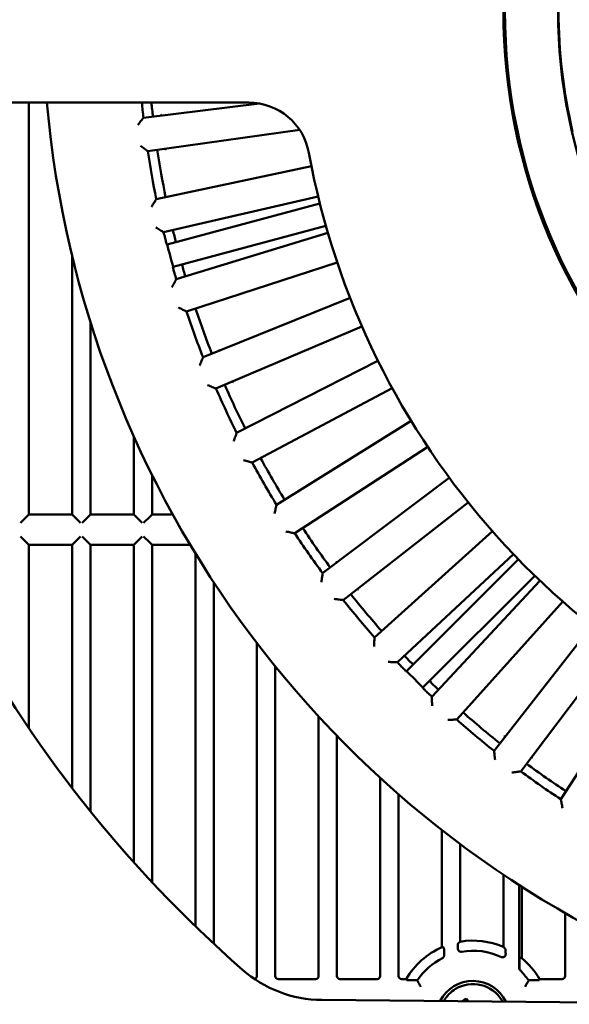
# Model space of a CAD drawing. Header units: millimetres. Extents: x 37 to 2483, y 37 to 1752.
# Tile 20 of 33: x 1486 to 1576, y 915 to 1076. Entities that reach past the tile are written whole.
import ezdxf

# ---------------------------------------------------------------- set-up
doc = ezdxf.new("R2010")
doc.units = ezdxf.units.MM
doc.header["$LTSCALE"] = 6
doc.layers.add('Visible (ISO)', color=7, linetype='Continuous', lineweight=50)

msp = doc.modelspace()

# ---------------------------------------------------------------- linework, layer by layer
at = {"layer": 'Visible (ISO)'}
for p, q in [((1462.754, 1062.75), (1523.444, 1062.75)), ((1487.38, 995.25), (1487.38, 1062.75)), ((1506.167, 1060.265), (1525.173, 1062.599)), ((1531.779, 1058.275), (1506.889, 1054.777)), ((1508.277, 1046.909), (1533.71, 1052.315)), ((1534.81, 1047.353), (1509.475, 1041.504)), ((1510.062, 1039.495), (1535.094, 1046.202)), ((1536.079, 1042.529), (1511.047, 1035.821)), ((1511.543, 1033.787), (1536.408, 1041.389)), ((1494.48, 1037.569), (1494.48, 995.25)), ((1537.936, 1036.543), (1513.207, 1028.508)), ((1515.94, 1021), (1540.048, 1030.74)), ((1497.48, 995.25), (1497.48, 1026.76)), ((1541.993, 1026.045), (1518.058, 1015.886)), ((1521.435, 1008.645), (1544.602, 1020.449)), ((1546.949, 1015.942), (1523.991, 1003.735)), ((1527.986, 996.816), (1550.036, 1010.594)), ((1504.58, 1008.039), (1504.58, 995.25)), ((1552.766, 1006.308), (1530.96, 992.147)), ((1507.58, 995.25), (1507.58, 1001.694)), ((1535.542, 985.602), (1556.308, 1001.25)), ((1559.402, 997.219), (1538.912, 981.211)), ((1486.995, 994.865), (1485.996, 993.865)), ((1486.995, 994.865), (1487.38, 995.25)), ((1494.48, 995.25), (1487.38, 995.25)), ((1494.48, 995.25), (1494.865, 994.865)), ((1495.864, 993.865), (1494.865, 994.865)), ((1497.095, 994.865), (1496.096, 993.865)), ((1497.095, 994.865), (1497.48, 995.25)), ((1504.58, 995.25), (1497.48, 995.25)), ((1504.58, 995.25), (1504.965, 994.865)), ((1505.964, 993.865), (1504.965, 994.865)), ((1507.195, 994.865), (1506.196, 993.865)), ((1507.195, 994.865), (1507.58, 995.25)), ((1510.616, 995.25), (1507.58, 995.25)), ((1485.996, 991.634), (1486.995, 990.634)), ((1494.865, 990.634), (1495.864, 991.634)), ((1496.096, 991.634), (1497.095, 990.634)), ((1504.965, 990.634), (1505.964, 991.634)), ((1506.196, 991.634), (1507.195, 990.634)), ((1544.048, 975.09), (1563.371, 992.489)), ((1487.38, 990.249), (1486.995, 990.634)), ((1487.38, 960.182), (1487.38, 990.249)), ((1487.38, 990.249), (1494.48, 990.249)), ((1494.865, 990.634), (1494.48, 990.249)), ((1494.48, 990.249), (1494.48, 950.371)), ((1497.48, 990.249), (1497.095, 990.634)), ((1497.48, 946.56), (1497.48, 990.249)), ((1497.48, 990.249), (1504.58, 990.249)), ((1504.965, 990.634), (1504.58, 990.249)), ((1504.58, 990.249), (1504.58, 938.213)), ((1507.58, 990.249), (1507.195, 990.634)), ((1507.58, 934.938), (1507.58, 990.249)), ((1507.58, 990.249), (1513.843, 990.249)), ((1514.68, 988.864), (1514.68, 927.712)), ((1566.804, 988.742), (1547.788, 971.009)), ((1549.301, 969.562), (1567.626, 987.887)), ((1570.315, 985.198), (1551.99, 966.873)), ((1517.68, 924.859), (1517.68, 984.129)), ((1553.437, 965.36), (1571.17, 984.376)), ((1574.917, 980.943), (1557.518, 961.62)), ((1563.639, 956.484), (1579.647, 976.974)), ((1524.78, 974.127), (1524.78, 919.557)), ((1583.678, 973.88), (1568.03, 953.114)), ((1527.78, 919.557), (1527.78, 970.319)), ((1574.575, 948.532), (1588.736, 970.338)), ((1534.88, 962.118), (1534.88, 919.557)), ((1537.88, 919.557), (1537.88, 958.948)), ((1544.98, 952.053), (1544.98, 919.557)), ((1547.98, 919.557), (1547.98, 949.367)), ((1555.08, 943.493), (1555.08, 924.287)), ((1558.08, 925.187), (1558.08, 941.198)), ((1565.18, 936.167), (1565.18, 924.329)), ((1567.761, 934.468), (1567.761, 921.325)), ((1568.18, 922.499), (1568.18, 934.199)), ((1575.28, 929.889), (1575.28, 919.557)), ((1555.446, 923.174), (1555.446, 922.952)), ((1567.814, 920.827), (1567.814, 921.278)), ((1534.38, 919.058), (1528.28, 919.058)), ((1544.48, 919.058), (1538.38, 919.058)), ((1549.255, 919.058), (1548.48, 919.058)), ((1551.082, 918.874), (1550.506, 918.874)), ((1569.849, 918.874), (1569.273, 918.874)), ((1574.78, 919.058), (1571.1, 919.058)), ((1617.003, 914.926), (1535.404, 915.638)), ((1559.121, 915.872), (1559.012, 915.432))]:
    msp.add_line(p, q, dxfattribs=at)
for radius in [95, 94.75, 86.041]:
    msp.add_circle((1660.178, 1077.75), radius, dxfattribs=at)
for centre, radius, start, end in [((1660.178, 1077.75), 85.956, 166.70213, 193.29787), ((1660.178, 1077.75), 170.5, 185.04721, 248.75264), ((1660.178, 1077.75), 155, 185.55344, 186.4768), ((1660.178, 1077.75), 153.436, 185.61022, 186.47147), ((1523.444, 1052.75), 10, 10.36138, 90), ((1660.178, 1077.75), 155, 188.5232, 191.4768), ((1660.178, 1077.75), 153.436, 188.52853, 191.47147), ((1660.178, 1077.75), 129, 190.36138, 253.2264), ((1660.178, 1077.75), 209, 187.21703, 228.75684), ((1660.178, 1077.75), 155, 193.5232, 193.90154), ((1660.178, 1077.75), 153.436, 193.52853, 194.28994), ((1660.178, 1077.75), 154.913, 194.29671, 195.70329), ((1660.178, 1077.75), 155, 196.09846, 196.4768), ((1660.178, 1077.75), 153.436, 195.71006, 196.47147), ((1660.178, 1077.75), 155, 198.5232, 201.4768), ((1660.178, 1077.75), 153.436, 198.52853, 201.47147), ((1660.178, 1077.75), 155, 203.5232, 206.4768), ((1660.178, 1077.75), 153.436, 203.52853, 206.47147), ((1660.178, 1077.75), 153.436, 208.52853, 211.47147), ((1660.178, 1077.75), 155, 208.5232, 211.4768), ((1660.178, 1077.75), 153.436, 213.52853, 216.47147), ((1660.178, 1077.75), 155, 213.5232, 216.4768), ((1660.178, 1077.75), 153.436, 218.52853, 221.47147), ((1660.178, 1077.75), 155, 218.5232, 221.4768), ((1660.178, 1077.75), 153.436, 223.52853, 224.06856), ((1660.178, 1077.75), 155, 223.5232, 223.90154), ((1660.178, 1077.75), 154.913, 224.29671, 225.70329), ((1660.178, 1077.75), 153.436, 225.93144, 226.47147), ((1660.178, 1077.75), 155, 226.09846, 226.4768), ((1660.178, 1077.75), 153.436, 228.52853, 231.47147), ((1660.178, 1077.75), 155, 228.5232, 231.4768), ((1660.178, 1077.75), 153.436, 233.52853, 236.47147), ((1660.178, 1077.75), 155, 233.5232, 236.4768), ((1560.178, 912.75), 12.613, 66.63587, 99.57013), ((1560.178, 912.75), 12.613, 113.83842, 149.99336), ((1560.178, 912.75), 10.965, 64.87131, 99.86136), ((1560.178, 912.75), 10.965, 117.14755, 146.04339), ((1560.178, 912.75), 12.613, 30.00664, 50.61877), ((1535.578, 935.637), 20, 228.75684, 269.5), ((1560.178, 912.75), 10.965, 33.95661, 44.7918), ((1560.178, 912.75), 6, 25.94325, 153.05675), ((1560.178, 912.75), 5.5, 121.07743, 150.43549), ((1560.178, 912.75), 5.5, 31.07743, 121.07743), ((1560.178, 912.75), 5.5, 28.56451, 31.07743)]:
    msp.add_arc(centre, radius, start, end, dxfattribs=at)
for centre, major_axis, ratio, start_param, end_param in [((1569.281, 912.75), (-18.212, 0), 0.8661133, 5.3747687, 5.3981272), ((1553.471, 912.75), (13.418, 0), 0.8661133, 1.4256031, 1.4505935), ((1550.107, 912.75), (20.148, 0), 0.8661133, 0.7003458, 0.725567), ((1565.917, 912.75), (-11.482, 0), 0.8661133, 4.5139327, 4.5433754), ((1524.279, 919.558), (0.448, -0.224), 0.9992388, 5.3737771, 6.7464066), ((1528.281, 919.558), (-0.448, -0.224), 0.9992388, 5.819964, 7.3901513), ((1534.379, 919.558), (0.448, -0.224), 0.9992388, 5.1762193, 6.7464066), ((1538.381, 919.558), (-0.448, -0.224), 0.9992388, 5.819964, 7.3901513), ((1544.479, 919.558), (0.448, -0.224), 0.9992388, 5.1762193, 6.7464066), ((1548.481, 919.558), (-0.448, -0.224), 0.9992388, 5.819964, 7.3901513), ((1560.178, 918.017), (0, -10.537), 0.8660474, 4.6309895, 4.6384812), ((1560.178, 918.017), (0, -10.537), 0.8660474, 1.6447041, 1.6521958), ((1574.779, 919.558), (0.448, -0.224), 0.9992388, 5.1762193, 6.7464066), ((1559.182, 914.401), (6.401, 3.858), 0.1736482, 1.5707963, 1.5901944), ((1559.182, 914.401), (6.401, 3.858), 0.1736482, 1.476024, 1.5707963), ((1559.742, 912.487), (3.979, -6.602), 0.1736482, 1.925524, 2.0016818)]:
    msp.add_ellipse(centre, major_axis=major_axis, ratio=ratio, start_param=start_param, end_param=end_param, dxfattribs=at)
for points, knots in [([(1509.178, 1060.811), (1509.176, 1060.809), (1509.175, 1060.807), (1509.124, 1060.742), (1509.073, 1060.679), (1509.023, 1060.616)], [-0.189832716, -0.189832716, -0.189832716, -0.189832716, -0.189197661, -0.189197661, -0.165245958, -0.165245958, -0.165245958, -0.165245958]), ([(1506.128, 1060.216), (1506.127, 1060.215), (1506.114, 1060.198), (1506.065, 1060.136), (1506.026, 1060.087), (1505.918, 1059.95), (1505.842, 1059.853), (1505.685, 1059.654), (1505.604, 1059.55), (1505.434, 1059.334), (1505.345, 1059.22), (1505.255, 1059.105), (1505.253, 1059.103), (1505.252, 1059.101)], [0, 0, 0, 0, 0.0280124, 0.0280124, 0.06044716, 0.06044716, 0.10414181, 0.10414181, 0.14510398, 0.14510398, 0.18795715, 0.18795715, 0.18858446, 0.18858446, 0.18858446, 0.18858446]), ([(1506.839, 1054.814), (1506.837, 1054.816), (1506.821, 1054.828), (1506.757, 1054.875), (1506.708, 1054.913), (1506.567, 1055.018), (1506.469, 1055.091), (1506.266, 1055.243), (1506.161, 1055.322), (1505.941, 1055.487), (1505.825, 1055.574), (1505.708, 1055.662), (1505.706, 1055.663), (1505.704, 1055.665)], [-0.18972259, -0.18972259, -0.18972259, -0.18972259, -0.16144708, -0.16144708, -0.12870767, -0.12870767, -0.0846026, -0.0846026, -0.04325568, -0.04325568, 0, 0, 0.0006332, 0.0006332, 0.0006332, 0.0006332]), ([(1509.939, 1055.03), (1509.937, 1055.031), (1509.935, 1055.032), (1509.869, 1055.082), (1509.804, 1055.13), (1509.739, 1055.177)], [-0.000641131, -0.000641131, -0.000641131, -0.000641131, 0, 0, 0.024175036, 0.024175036, 0.024175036, 0.024175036]), ([(1508.242, 1046.857), (1508.241, 1046.855), (1508.23, 1046.837), (1508.186, 1046.771), (1508.152, 1046.719), (1508.056, 1046.573), (1507.989, 1046.47), (1507.85, 1046.258), (1507.778, 1046.147), (1507.628, 1045.917), (1507.549, 1045.796), (1507.469, 1045.673), (1507.468, 1045.672), (1507.467, 1045.67)], [0, 0, 0, 0, 0.0280124, 0.0280124, 0.06044716, 0.06044716, 0.10414181, 0.10414181, 0.14510398, 0.14510398, 0.18795715, 0.18795715, 0.18858446, 0.18858446, 0.18858446, 0.18858446]), ([(1509.422, 1041.537), (1509.42, 1041.539), (1509.402, 1041.549), (1509.335, 1041.591), (1509.282, 1041.624), (1509.133, 1041.716), (1509.029, 1041.781), (1508.813, 1041.914), (1508.701, 1041.984), (1508.468, 1042.129), (1508.345, 1042.206), (1508.221, 1042.283), (1508.219, 1042.284), (1508.217, 1042.285)], [-0.18972259, -0.18972259, -0.18972259, -0.18972259, -0.16144708, -0.16144708, -0.12870767, -0.12870767, -0.0846026, -0.0846026, -0.04325568, -0.04325568, 0, 0, 0.0006332, 0.0006332, 0.0006332, 0.0006332]), ([(1509.717, 1040.51), (1509.748, 1040.388), (1509.78, 1040.259), (1509.842, 1040.02), (1509.871, 1039.911), (1509.917, 1039.74), (1509.938, 1039.666), (1509.966, 1039.57), (1509.975, 1039.546), (1509.977, 1039.545)], [0.1507675, 0.1507675, 0.1507675, 0.1507675, 0.18840817, 0.18840817, 0.22608232, 0.22608232, 0.26375655, 0.26375655, 0.29971254, 0.29971254, 0.29971254, 0.29971254]), ([(1510.998, 1035.736), (1510.997, 1035.733), (1511.001, 1035.708), (1511.024, 1035.611), (1511.043, 1035.537), (1511.089, 1035.365), (1511.118, 1035.256), (1511.184, 1035.019), (1511.221, 1034.89), (1511.256, 1034.77)], [0.3030893, 0.3030893, 0.3030893, 0.3030893, 0.33904529, 0.33904529, 0.37671952, 0.37671952, 0.41439366, 0.41439366, 0.45203433, 0.45203433, 0.45203433, 0.45203433]), ([(1511.513, 1033.732), (1511.512, 1033.73), (1511.502, 1033.712), (1511.465, 1033.642), (1511.435, 1033.587), (1511.352, 1033.433), (1511.295, 1033.325), (1511.175, 1033.101), (1511.113, 1032.985), (1510.983, 1032.743), (1510.915, 1032.615), (1510.846, 1032.486), (1510.845, 1032.484), (1510.844, 1032.482)], [0, 0, 0, 0, 0.0280124, 0.0280124, 0.06044716, 0.06044716, 0.10414181, 0.10414181, 0.14510398, 0.14510398, 0.18795715, 0.18795715, 0.18858446, 0.18858446, 0.18858446, 0.18858446]), ([(1513.152, 1028.536), (1513.149, 1028.537), (1513.131, 1028.546), (1513.06, 1028.582), (1513.005, 1028.61), (1512.848, 1028.689), (1512.739, 1028.744), (1512.513, 1028.859), (1512.395, 1028.918), (1512.15, 1029.042), (1512.021, 1029.108), (1511.89, 1029.174), (1511.888, 1029.175), (1511.886, 1029.176)], [-0.18972259, -0.18972259, -0.18972259, -0.18972259, -0.16144708, -0.16144708, -0.12870767, -0.12870767, -0.0846026, -0.0846026, -0.04325568, -0.04325568, 0, 0, 0.0006332, 0.0006332, 0.0006332, 0.0006332]), ([(1518.707, 1022.306), (1518.706, 1022.304), (1518.705, 1022.302), (1518.673, 1022.226), (1518.64, 1022.152), (1518.608, 1022.078)], [-0.189831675, -0.189831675, -0.189831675, -0.189831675, -0.189196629, -0.189196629, -0.165244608, -0.165244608, -0.165244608, -0.165244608]), ([(1515.915, 1020.943), (1515.914, 1020.941), (1515.906, 1020.922), (1515.875, 1020.849), (1515.85, 1020.792), (1515.781, 1020.631), (1515.733, 1020.518), (1515.633, 1020.285), (1515.581, 1020.164), (1515.473, 1019.911), (1515.416, 1019.778), (1515.359, 1019.643), (1515.358, 1019.641), (1515.357, 1019.639)], [0, 0, 0, 0, 0.0280124, 0.0280124, 0.06044716, 0.06044716, 0.10414181, 0.10414181, 0.14510398, 0.14510398, 0.18795715, 0.18795715, 0.18858446, 0.18858446, 0.18858446, 0.18858446]), ([(1520.938, 1016.919), (1520.936, 1016.92), (1520.934, 1016.921), (1520.858, 1016.951), (1520.782, 1016.981), (1520.707, 1017.01)], [-0.00064112, -0.00064112, -0.00064112, -0.00064112, 0, 0, 0.024175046, 0.024175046, 0.024175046, 0.024175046]), ([(1518, 1015.909), (1517.998, 1015.91), (1517.979, 1015.918), (1517.905, 1015.947), (1517.848, 1015.97), (1517.685, 1016.035), (1517.571, 1016.08), (1517.336, 1016.175), (1517.213, 1016.224), (1516.958, 1016.326), (1516.824, 1016.38), (1516.688, 1016.435), (1516.686, 1016.436), (1516.684, 1016.436)], [-0.18972259, -0.18972259, -0.18972259, -0.18972259, -0.16144708, -0.16144708, -0.12870767, -0.12870767, -0.0846026, -0.0846026, -0.04325568, -0.04325568, 0, 0, 0.0006332, 0.0006332, 0.0006332, 0.0006332]), ([(1521.415, 1008.586), (1521.414, 1008.584), (1521.408, 1008.564), (1521.383, 1008.489), (1521.364, 1008.43), (1521.309, 1008.263), (1521.271, 1008.147), (1521.191, 1007.906), (1521.15, 1007.78), (1521.065, 1007.519), (1521.02, 1007.381), (1520.974, 1007.242), (1520.974, 1007.24), (1520.973, 1007.238)], [0, 0, 0, 0, 0.0280124, 0.0280124, 0.06044716, 0.06044716, 0.10414181, 0.10414181, 0.14510398, 0.14510398, 0.18795715, 0.18795715, 0.18858446, 0.18858446, 0.18858446, 0.18858446]), ([(1523.931, 1003.753), (1523.929, 1003.753), (1523.909, 1003.759), (1523.833, 1003.782), (1523.774, 1003.8), (1523.606, 1003.851), (1523.489, 1003.886), (1523.246, 1003.96), (1523.12, 1003.998), (1522.857, 1004.078), (1522.718, 1004.12), (1522.578, 1004.162), (1522.576, 1004.163), (1522.574, 1004.164)], [-0.18972259, -0.18972259, -0.18972259, -0.18972259, -0.16144708, -0.16144708, -0.12870767, -0.12870767, -0.0846026, -0.0846026, -0.04325568, -0.04325568, 0, 0, 0.0006332, 0.0006332, 0.0006332, 0.0006332]), ([(1527.971, 996.755), (1527.971, 996.753), (1527.966, 996.732), (1527.948, 996.655), (1527.934, 996.595), (1527.893, 996.424), (1527.865, 996.305), (1527.808, 996.058), (1527.778, 995.93), (1527.715, 995.662), (1527.682, 995.521), (1527.649, 995.378), (1527.649, 995.376), (1527.648, 995.374)], [0, 0, 0, 0, 0.0280124, 0.0280124, 0.06044716, 0.06044716, 0.10414181, 0.10414181, 0.14510398, 0.14510398, 0.18795715, 0.18795715, 0.18858446, 0.18858446, 0.18858446, 0.18858446]), ([(1510.912, 995.347), (1510.896, 995.335), (1510.879, 995.324), (1510.824, 995.293), (1510.784, 995.277), (1510.701, 995.255), (1510.659, 995.25), (1510.616, 995.25)], [0.072107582, 0.072107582, 0.072107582, 0.072107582, 0.078145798, 0.078145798, 0.091015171, 0.091015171, 0.10388843, 0.10388843, 0.10388843, 0.10388843]), ([(1530.899, 992.16), (1530.896, 992.16), (1530.876, 992.164), (1530.799, 992.18), (1530.738, 992.193), (1530.566, 992.229), (1530.446, 992.254), (1530.198, 992.306), (1530.069, 992.333), (1529.8, 992.39), (1529.658, 992.419), (1529.515, 992.45), (1529.513, 992.45), (1529.511, 992.451)], [-0.18972259, -0.18972259, -0.18972259, -0.18972259, -0.16144708, -0.16144708, -0.12870767, -0.12870767, -0.0846026, -0.0846026, -0.04325568, -0.04325568, 0, 0, 0.0006332, 0.0006332, 0.0006332, 0.0006332]), ([(1537.877, 987.58), (1537.877, 987.578), (1537.877, 987.576), (1537.865, 987.494), (1537.853, 987.414), (1537.841, 987.334)], [-0.189834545, -0.189834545, -0.189834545, -0.189834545, -0.189199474, -0.189199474, -0.165248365, -0.165248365, -0.165248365, -0.165248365]), ([(1535.533, 985.541), (1535.533, 985.538), (1535.53, 985.518), (1535.519, 985.439), (1535.51, 985.378), (1535.485, 985.205), (1535.467, 985.083), (1535.431, 984.832), (1535.413, 984.702), (1535.374, 984.43), (1535.353, 984.286), (1535.333, 984.141), (1535.332, 984.139), (1535.332, 984.137)], [0, 0, 0, 0, 0.0280124, 0.0280124, 0.06044716, 0.06044716, 0.10414181, 0.10414181, 0.14510398, 0.14510398, 0.18795715, 0.18795715, 0.18858446, 0.18858446, 0.18858446, 0.18858446]), ([(1541.18, 982.982), (1541.26, 982.973), (1541.341, 982.964), (1541.423, 982.955), (1541.425, 982.954), (1541.427, 982.954)], [-0.024175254, -0.024175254, -0.024175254, -0.024175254, 0, 0, 0.00064091, 0.00064091, 0.00064091, 0.00064091]), ([(1538.85, 981.218), (1538.848, 981.218), (1538.827, 981.221), (1538.749, 981.23), (1538.687, 981.237), (1538.513, 981.258), (1538.391, 981.272), (1538.14, 981.303), (1538.009, 981.318), (1537.736, 981.351), (1537.592, 981.369), (1537.447, 981.386), (1537.445, 981.387), (1537.442, 981.387)], [-0.18972259, -0.18972259, -0.18972259, -0.18972259, -0.16144708, -0.16144708, -0.12870767, -0.12870767, -0.0846026, -0.0846026, -0.04325568, -0.04325568, 0, 0, 0.0006332, 0.0006332, 0.0006332, 0.0006332]), ([(1544.044, 975.028), (1544.044, 975.026), (1544.043, 975.005), (1544.038, 974.926), (1544.035, 974.864), (1544.025, 974.689), (1544.018, 974.567), (1544.004, 974.313), (1543.997, 974.182), (1543.982, 973.907), (1543.974, 973.763), (1543.966, 973.616), (1543.966, 973.614), (1543.966, 973.612)], [0, 0, 0, 0, 0.0280124, 0.0280124, 0.06044716, 0.06044716, 0.10414181, 0.10414181, 0.14510398, 0.14510398, 0.18795715, 0.18795715, 0.18858446, 0.18858446, 0.18858446, 0.18858446]), ([(1547.725, 971.011), (1547.723, 971.011), (1547.702, 971.012), (1547.623, 971.014), (1547.561, 971.016), (1547.386, 971.021), (1547.263, 971.025), (1547.01, 971.033), (1546.878, 971.038), (1546.603, 971.047), (1546.458, 971.051), (1546.312, 971.056), (1546.31, 971.056), (1546.308, 971.056)], [-0.18972259, -0.18972259, -0.18972259, -0.18972259, -0.16144708, -0.16144708, -0.12870767, -0.12870767, -0.0846026, -0.0846026, -0.04325568, -0.04325568, 0, 0, 0.0006332, 0.0006332, 0.0006332, 0.0006332]), ([(1548.495, 970.269), (1548.582, 970.179), (1548.675, 970.083), (1548.848, 969.907), (1548.927, 969.827), (1549.053, 969.702), (1549.108, 969.648), (1549.181, 969.58), (1549.2, 969.563), (1549.203, 969.563)], [0.1507675, 0.1507675, 0.1507675, 0.1507675, 0.18840817, 0.18840817, 0.22608232, 0.22608232, 0.26375655, 0.26375655, 0.29971254, 0.29971254, 0.29971254, 0.29971254]), ([(1549.932, 971.032), (1550.058, 970.901), (1550.209, 970.798), (1550.393, 970.71), (1550.412, 970.701), (1550.432, 970.693)], [0, 0, 0, 0, 0.054430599, 0.054430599, 0.060839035, 0.060839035, 0.060839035, 0.060839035]), ([(1553.121, 968.004), (1553.129, 967.984), (1553.138, 967.965), (1553.226, 967.781), (1553.329, 967.63), (1553.46, 967.504)], [0.135079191, 0.135079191, 0.135079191, 0.135079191, 0.140291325, 0.140291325, 0.18456103, 0.18456103, 0.18456103, 0.18456103]), ([(1551.991, 966.775), (1551.991, 966.772), (1552.008, 966.753), (1552.076, 966.68), (1552.13, 966.625), (1552.255, 966.499), (1552.335, 966.42), (1552.511, 966.247), (1552.607, 966.154), (1552.697, 966.067)], [0.3030893, 0.3030893, 0.3030893, 0.3030893, 0.33904529, 0.33904529, 0.37671952, 0.37671952, 0.41439366, 0.41439366, 0.45203433, 0.45203433, 0.45203433, 0.45203433]), ([(1553.439, 965.297), (1553.439, 965.295), (1553.44, 965.274), (1553.442, 965.195), (1553.444, 965.133), (1553.449, 964.958), (1553.453, 964.835), (1553.461, 964.582), (1553.466, 964.45), (1553.475, 964.175), (1553.479, 964.03), (1553.484, 963.884), (1553.484, 963.882), (1553.484, 963.88)], [0, 0, 0, 0, 0.0280124, 0.0280124, 0.06044716, 0.06044716, 0.10414181, 0.10414181, 0.14510398, 0.14510398, 0.18795715, 0.18795715, 0.18858446, 0.18858446, 0.18858446, 0.18858446]), ([(1557.456, 961.616), (1557.454, 961.616), (1557.433, 961.615), (1557.354, 961.61), (1557.292, 961.607), (1557.117, 961.597), (1556.995, 961.59), (1556.741, 961.576), (1556.61, 961.569), (1556.335, 961.554), (1556.191, 961.546), (1556.044, 961.538), (1556.042, 961.538), (1556.04, 961.538)], [-0.18972259, -0.18972259, -0.18972259, -0.18972259, -0.16144708, -0.16144708, -0.12870767, -0.12870767, -0.0846026, -0.0846026, -0.04325568, -0.04325568, 0, 0, 0.0006332, 0.0006332, 0.0006332, 0.0006332]), ([(1565.382, 958.999), (1565.382, 958.997), (1565.383, 958.995), (1565.392, 958.912), (1565.402, 958.831), (1565.41, 958.752)], [-0.187113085, -0.187113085, -0.187113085, -0.187113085, -0.186520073, -0.186520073, -0.163941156, -0.163941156, -0.163941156, -0.163941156]), ([(1563.646, 956.422), (1563.646, 956.42), (1563.649, 956.399), (1563.658, 956.321), (1563.665, 956.259), (1563.686, 956.085), (1563.7, 955.963), (1563.731, 955.712), (1563.746, 955.581), (1563.779, 955.308), (1563.797, 955.164), (1563.814, 955.019), (1563.815, 955.017), (1563.815, 955.014)], [0, 0, 0, 0, 0.0280124, 0.0280124, 0.06044716, 0.06044716, 0.10414181, 0.10414181, 0.14510398, 0.14510398, 0.18795715, 0.18795715, 0.18858446, 0.18858446, 0.18858446, 0.18858446]), ([(1570.008, 955.449), (1570.006, 955.449), (1570.004, 955.449), (1569.922, 955.437), (1569.842, 955.425), (1569.762, 955.413)], [-0.000641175, -0.000641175, -0.000641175, -0.000641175, 0, 0, 0.024174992, 0.024174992, 0.024174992, 0.024174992]), ([(1567.969, 953.105), (1567.966, 953.105), (1567.946, 953.102), (1567.868, 953.091), (1567.806, 953.082), (1567.633, 953.057), (1567.511, 953.039), (1567.26, 953.003), (1567.13, 952.985), (1566.858, 952.946), (1566.714, 952.925), (1566.569, 952.905), (1566.567, 952.904), (1566.565, 952.904)], [-0.18972259, -0.18972259, -0.18972259, -0.18972259, -0.16144708, -0.16144708, -0.12870767, -0.12870767, -0.0846026, -0.0846026, -0.04325568, -0.04325568, 0, 0, 0.0006332, 0.0006332, 0.0006332, 0.0006332]), ([(1574.588, 948.471), (1574.588, 948.468), (1574.592, 948.448), (1574.608, 948.371), (1574.621, 948.31), (1574.657, 948.138), (1574.682, 948.018), (1574.734, 947.77), (1574.761, 947.641), (1574.818, 947.372), (1574.847, 947.23), (1574.878, 947.087), (1574.878, 947.085), (1574.879, 947.083)], [0, 0, 0, 0, 0.0280124, 0.0280124, 0.06044716, 0.06044716, 0.10414181, 0.10414181, 0.14510398, 0.14510398, 0.18795715, 0.18795715, 0.18858446, 0.18858446, 0.18858446, 0.18858446]), ([(1555.412, 924.248), (1555.416, 924.247), (1555.421, 924.22), (1555.428, 924.128), (1555.433, 924.043), (1555.439, 923.86), (1555.442, 923.727), (1555.445, 923.476), (1555.446, 923.312), (1555.446, 923.174)], [0.00173223, 0.00173223, 0.00173223, 0.00173223, 0.03604694, 0.03604694, 0.0733004, 0.0733004, 0.11256149, 0.11256149, 0.15421595, 0.15421595, 0.15421595, 0.15421595]), ([(1557.714, 924.045), (1557.714, 924.141), (1557.715, 924.24), (1557.718, 924.44), (1557.721, 924.567), (1557.727, 924.746), (1557.731, 924.83), (1557.739, 924.925), (1557.744, 924.954), (1557.748, 924.957)], [0.46059041, 0.46059041, 0.46059041, 0.46059041, 0.48758252, 0.48758252, 0.52539726, 0.52539726, 0.56271378, 0.56271378, 0.59780274, 0.59780274, 0.59780274, 0.59780274]), ([(1557.727, 923.932), (1557.733, 923.906), (1557.741, 923.88), (1557.776, 923.795), (1557.812, 923.74), (1557.904, 923.648), (1557.958, 923.611), (1558.062, 923.566), (1558.109, 923.554), (1558.204, 923.543), (1558.252, 923.544), (1558.3, 923.553)], [0.011478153, 0.011478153, 0.011478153, 0.011478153, 0.019523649, 0.019523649, 0.039042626, 0.039042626, 0.05856849, 0.05856849, 0.072972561, 0.072972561, 0.087378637, 0.087378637, 0.087378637, 0.087378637]), ([(1565.512, 923.996), (1565.516, 923.992), (1565.521, 923.96), (1565.528, 923.86), (1565.533, 923.77), (1565.539, 923.577), (1565.542, 923.437), (1565.544, 923.255), (1565.545, 923.193), (1565.545, 923.13)], [0.00173276, 0.00173276, 0.00173276, 0.00173276, 0.03581473, 0.03581473, 0.07388007, 0.07388007, 0.11469497, 0.11469497, 0.13255204, 0.13255204, 0.13255204, 0.13255204]), ([(1555.174, 922.507), (1555.232, 922.536), (1555.284, 922.577), (1555.365, 922.672), (1555.395, 922.723), (1555.436, 922.834), (1555.446, 922.893), (1555.446, 922.952)], [0, 0, 0, 0, 0.019553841, 0.019553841, 0.037288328, 0.037288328, 0.055019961, 0.055019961, 0.055019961, 0.055019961]), ([(1564.834, 922.677), (1564.893, 922.649), (1564.957, 922.633), (1565.087, 922.627), (1565.152, 922.636), (1565.275, 922.68), (1565.331, 922.713), (1565.423, 922.795), (1565.459, 922.841), (1565.486, 922.892)], [0, 0, 0, 0, 0.019565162, 0.019565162, 0.039114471, 0.039114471, 0.05864376, 0.05864376, 0.075958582, 0.075958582, 0.075958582, 0.075958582]), ([(1565.486, 922.892), (1565.504, 922.925), (1565.518, 922.96), (1565.54, 923.04), (1565.546, 923.085), (1565.545, 923.13)], [0.077508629, 0.077508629, 0.077508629, 0.077508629, 0.088832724, 0.088832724, 0.102623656, 0.102623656, 0.102623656, 0.102623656]), ([(1567.814, 921.278), (1567.814, 921.456), (1567.815, 921.667), (1567.819, 921.974), (1567.822, 922.13), (1567.828, 922.337), (1567.832, 922.43), (1567.84, 922.525), (1567.844, 922.552), (1567.848, 922.552)], [0.53122999, 0.53122999, 0.53122999, 0.53122999, 0.58462528, 0.58462528, 0.62931636, 0.62931636, 0.66733233, 0.66733233, 0.69963281, 0.69963281, 0.69963281, 0.69963281]), ([(1567.757, 920.864), (1567.755, 920.796), (1567.767, 920.732), (1567.813, 920.616), (1567.848, 920.563), (1567.891, 920.518), (1567.892, 920.518), (1567.892, 920.517)], [0, 0, 0, 0, 0.025107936, 0.025107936, 0.051924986, 0.051924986, 0.052180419, 0.052180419, 0.052180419, 0.052180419]), ([(1567.757, 920.864), (1567.758, 920.918), (1567.759, 920.983), (1567.761, 921.127), (1567.761, 921.234), (1567.761, 921.325)], [0.214808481, 0.214808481, 0.214808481, 0.214808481, 0.233414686, 0.233414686, 0.260609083, 0.260609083, 0.260609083, 0.260609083]), ([(1567.814, 920.827), (1567.814, 920.762), (1567.827, 920.698), (1567.876, 920.577), (1567.913, 920.521), (1567.959, 920.475)], [0, 0, 0, 0, 0.019533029, 0.019533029, 0.039245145, 0.039245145, 0.039245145, 0.039245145]), ([(1550.506, 918.874), (1550.354, 918.874), (1550.173, 918.875), (1549.902, 918.877), (1549.759, 918.878), (1549.566, 918.881), (1549.477, 918.883), (1549.381, 918.887), (1549.353, 918.889), (1549.351, 918.891)], [0.48878649, 0.48878649, 0.48878649, 0.48878649, 0.53456972, 0.53456972, 0.576035, 0.576035, 0.61376333, 0.61376333, 0.64730614, 0.64730614, 0.64730614, 0.64730614]), ([(1551.63, 917.796), (1551.629, 917.797), (1551.628, 917.799), (1551.581, 917.881), (1551.535, 917.962), (1551.447, 918.119), (1551.405, 918.195), (1551.304, 918.378), (1551.249, 918.479), (1551.162, 918.637), (1551.13, 918.697), (1551.089, 918.774), (1551.078, 918.793), (1551.077, 918.795)], [-0.00051499, -0.00051499, -0.00051499, -0.00051499, 0, 0, 0.02794585, 0.02794585, 0.05543193, 0.05543193, 0.09708296, 0.09708296, 0.13397609, 0.13397609, 0.16704405, 0.16704405, 0.16704405, 0.16704405]), ([(1568.725, 917.796), (1568.726, 917.797), (1568.727, 917.799), (1568.774, 917.881), (1568.82, 917.962), (1568.908, 918.119), (1568.95, 918.195), (1569.051, 918.378), (1569.106, 918.479), (1569.193, 918.637), (1569.225, 918.697), (1569.266, 918.774), (1569.277, 918.793), (1569.278, 918.795)], [-0.33811179, -0.33811179, -0.33811179, -0.33811179, -0.3375968, -0.3375968, -0.30965095, -0.30965095, -0.28216487, -0.28216487, -0.24051385, -0.24051385, -0.20362071, -0.20362071, -0.17055275, -0.17055275, -0.17055275, -0.17055275]), ([(1571.004, 918.891), (1571.002, 918.889), (1570.974, 918.887), (1570.878, 918.883), (1570.789, 918.881), (1570.596, 918.878), (1570.454, 918.877), (1570.182, 918.875), (1570.001, 918.874), (1569.849, 918.874)], [0.0017313, 0.0017313, 0.0017313, 0.0017313, 0.03527411, 0.03527411, 0.07300244, 0.07300244, 0.11446772, 0.11446772, 0.16025095, 0.16025095, 0.16025095, 0.16025095])]:
    msp.add_open_spline(points, degree=3, knots=knots, dxfattribs=at)
for points, weights in [([(1506.167, 1060.265), (1506.147, 1060.241), (1506.128, 1060.216)], [1.00000000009, 1.00000000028, 1.00000000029]), ([(1506.889, 1054.777), (1506.864, 1054.796), (1506.839, 1054.814)], [1.0000000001, 1.00000000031, 1.00000000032]), ([(1508.277, 1046.909), (1508.26, 1046.883), (1508.242, 1046.857)], [1.00000000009, 1.00000000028, 1.00000000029]), ([(1509.475, 1041.504), (1509.448, 1041.521), (1509.422, 1041.537)], [1.0000000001, 1.00000000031, 1.00000000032]), ([(1509.977, 1039.545), (1510.02, 1039.52), (1510.062, 1039.495)], [0.999999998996, 0.999999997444, 1]), ([(1511.047, 1035.821), (1511.022, 1035.779), (1510.998, 1035.736)], [1, 0.999999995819, 0.999999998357]), ([(1511.543, 1033.787), (1511.528, 1033.76), (1511.513, 1033.732)], [1.00000000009, 1.00000000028, 1.00000000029]), ([(1513.207, 1028.508), (1513.179, 1028.522), (1513.152, 1028.536)], [1.0000000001, 1.00000000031, 1.00000000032]), ([(1515.94, 1021), (1515.927, 1020.972), (1515.915, 1020.943)], [1.00000000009, 1.00000000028, 1.00000000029]), ([(1518.058, 1015.886), (1518.029, 1015.897), (1518, 1015.909)], [1.0000000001, 1.00000000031, 1.00000000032]), ([(1521.435, 1008.645), (1521.425, 1008.615), (1521.415, 1008.586)], [1.00000000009, 1.00000000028, 1.00000000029]), ([(1523.991, 1003.735), (1523.961, 1003.744), (1523.931, 1003.753)], [1.0000000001, 1.00000000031, 1.00000000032]), ([(1527.986, 996.816), (1527.978, 996.785), (1527.971, 996.755)], [1.00000000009, 1.00000000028, 1.00000000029]), ([(1530.96, 992.147), (1530.929, 992.153), (1530.899, 992.16)], [1.0000000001, 1.00000000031, 1.00000000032]), ([(1535.542, 985.602), (1535.538, 985.572), (1535.533, 985.541)], [1.00000000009, 1.00000000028, 1.00000000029]), ([(1538.912, 981.211), (1538.881, 981.214), (1538.85, 981.218)], [1.0000000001, 1.00000000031, 1.00000000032]), ([(1544.048, 975.09), (1544.046, 975.059), (1544.044, 975.028)], [1.00000000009, 1.00000000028, 1.00000000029]), ([(1547.788, 971.009), (1547.757, 971.01), (1547.725, 971.011)], [1.0000000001, 1.00000000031, 1.00000000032]), ([(1549.203, 969.563), (1549.252, 969.563), (1549.301, 969.562)], [1.00000000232, 1.00000000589, 1]), ([(1551.99, 966.873), (1551.991, 966.824), (1551.991, 966.775)], [1, 1.00000000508, 1.000000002]), ([(1553.437, 965.36), (1553.438, 965.329), (1553.439, 965.297)], [1.00000000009, 1.00000000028, 1.00000000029]), ([(1557.518, 961.62), (1557.487, 961.618), (1557.456, 961.616)], [1.0000000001, 1.00000000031, 1.00000000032]), ([(1563.639, 956.484), (1563.642, 956.453), (1563.646, 956.422)], [1.00000000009, 1.00000000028, 1.00000000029]), ([(1568.03, 953.114), (1568, 953.11), (1567.969, 953.105)], [1.0000000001, 1.00000000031, 1.00000000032]), ([(1574.575, 948.532), (1574.581, 948.501), (1574.588, 948.471)], [1.00000000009, 1.00000000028, 1.00000000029])]:
    msp.add_rational_spline(points, weights, degree=2, dxfattribs=at)
for points, degree in [([(1557.714, 924.045), (1557.714, 924.007), (1557.718, 923.969), (1557.727, 923.932)], 3), ([(1549.351, 918.891), (1549.303, 918.974), (1549.255, 919.058)], 2), ([(1551.077, 918.796), (1551.077, 918.795), (1551.077, 918.795), (1551.077, 918.795)], 3), ([(1569.278, 918.795), (1569.278, 918.795), (1569.278, 918.795), (1569.278, 918.796)], 3), ([(1571.1, 919.058), (1571.052, 918.974), (1571.004, 918.891)], 2)]:
    msp.add_open_spline(points, degree=degree, dxfattribs=at)

doc.saveas('drawing.dxf')
